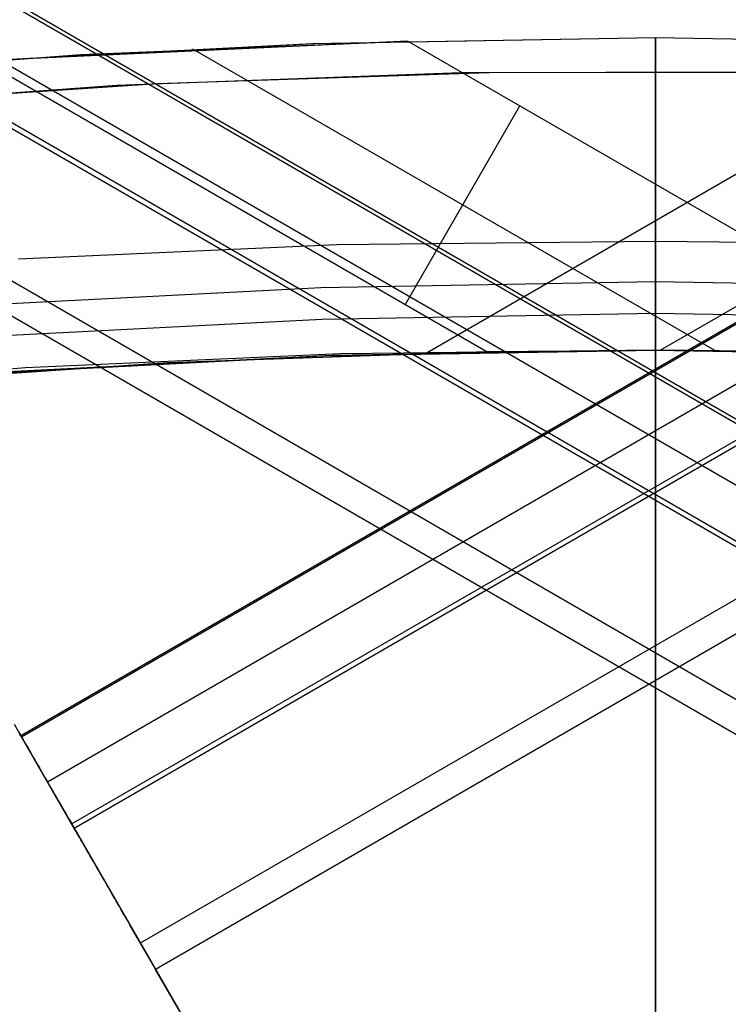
# Model space of a CAD drawing. Header units: millimetres. Extents: x 6239 to 7218, y -13987 to -13139.
# Tile 213 of 256: x 6724 to 6729, y -13391 to -13384. Entities that reach past the tile are written whole.
import ezdxf

# ---------------------------------------------------------------- set-up
doc = ezdxf.new("R2010")
doc.units = ezdxf.units.MM
doc.layers.add('color', color=7, linetype='Continuous')

msp = doc.modelspace()

# ---------------------------------------------------------------- linework, layer by layer
at = {"color": 7, "true_color": 0xffffff}
for p, q in [((7156.8056, -13139.2647, 53.6559), (6723.802, -13389.2595, 53.6559)), ((7156.8056, -13139.2647, 53.6559), (6723.802, -13389.2595, 53.6559)), ((6723.8061, -13389.2668, 54.4845), (7156.8098, -13139.272, 54.4845)), ((6300.1286, -13139.3067, 78.3645), (6733.1322, -13389.3015, 78.3645)), ((6300.1286, -13139.3067, 78.3645), (6733.1322, -13389.3015, 78.3645)), ((6733.1451, -13389.2793, 78.1396), (6300.1414, -13139.2845, 78.1396)), ((7157.0025, -13139.6057, 51.9508), (6723.9988, -13389.6004, 51.9508)), ((6299.9317, -13139.6476, 80.0697), (6732.9354, -13389.6424, 80.0697)), ((7157.1803, -13139.9137, 54.8552), (6724.1767, -13389.9085, 54.8552)), ((7157.1803, -13139.9137, 54.8552), (6724.1767, -13389.9085, 54.8552)), ((6299.7349, -13139.9886, 81.7748), (6732.7386, -13389.9833, 81.7748)), ((6299.7349, -13139.9886, 81.7748), (6732.7386, -13389.9833, 81.7748)), ((6299.7539, -13139.9557, 77.1652), (6732.7575, -13389.9505, 77.1652)), ((6299.7539, -13139.9557, 77.1652), (6732.7575, -13389.9505, 77.1652)), ((7157.1993, -13139.9466, 50.2456), (6724.1956, -13389.9414, 50.2456)), ((7157.1993, -13139.9466, 50.2456), (6724.1956, -13389.9414, 50.2456)), ((6724.6828, -13390.7852, 49.4706), (7157.6865, -13140.7904, 49.4706)), ((6732.2514, -13390.8272, 82.5499), (6299.2477, -13140.8324, 82.5499)), ((7157.799, -13140.9852, 49.4962), (6724.7953, -13390.98, 49.4962)), ((7157.799, -13140.9852, 49.4962), (6724.7953, -13390.98, 49.4962)), ((6732.1389, -13391.022, 82.5242), (6299.1352, -13141.0272, 82.5242)), ((6732.1389, -13391.022, 82.5242), (6299.1352, -13141.0272, 82.5242)), ((6725.9512, -13384.1619, 47.975), (6723.4261, -13384.2928, 47.975)), ((6725.9512, -13384.1619, 89.3497), (6723.4261, -13384.2928, 89.3497)), ((6725.9512, -13384.1619, 89.3497), (6723.4261, -13384.2928, 89.3497)), ((6725.9512, -13384.1619, 47.975), (6723.4261, -13384.2928, 47.975)), ((6725.9721, -13384.1612, 68.6623), (6723.4678, -13384.2899, 68.6623)), ((6726.6538, -13384.141, 76.558), (6723.5204, -13384.2864, 83.8892)), ((6726.6538, -13384.141, 76.558), (6723.5204, -13384.2864, 83.8892)), ((6724.2448, -13384.2408, 76.2599), (6726.6538, -13384.141, 76.558)), ((6724.2448, -13384.2408, 76.2599), (6726.6538, -13384.141, 76.558)), ((6728.4792, -13384.1183, 47.975), (6725.9512, -13384.1619, 47.975)), ((6728.4792, -13384.1183, 89.3497), (6725.9512, -13384.1619, 89.3497)), ((6728.4792, -13384.1183, 89.3497), (6725.9512, -13384.1619, 89.3497)), ((6728.4792, -13384.1183, 47.975), (6725.9512, -13384.1619, 47.975)), ((6728.4792, -13384.1183, 68.6623), (6725.9721, -13384.1612, 68.6623)), ((6726.6538, -13384.141, 76.558), (6730.656, -13386.4517, 76.558)), ((6726.6538, -13384.141, 76.558), (6730.656, -13386.4517, 76.558)), ((6730.7536, -13384.1536, 55.4769), (6726.7965, -13386.4383, 55.4769)), ((6730.7536, -13384.1536, 55.4769), (6726.7965, -13386.4383, 55.4769)), ((6731.0073, -13384.1619, 47.975), (6728.4792, -13384.1183, 47.975)), ((6728.4792, -13384.1183, 89.3497), (6728.4792, -13384.1183, 47.975)), ((6731.0073, -13384.1619, 89.3497), (6728.4792, -13384.1183, 89.3497)), ((6731.0339, -13384.1629, 68.6623), (6728.4792, -13384.1183, 68.6623)), ((6728.4792, -13384.1183, 89.3497), (6728.4792, -13384.1183, 47.975)), ((6728.4792, -13386.4183, 89.3497), (6728.4792, -13384.1183, 89.3497)), ((6731.0073, -13384.1619, 89.3497), (6728.4792, -13384.1183, 89.3497)), ((6728.4792, -13386.4183, 89.3497), (6728.4792, -13384.1183, 89.3497)), ((6731.0073, -13384.1619, 47.975), (6728.4792, -13384.1183, 47.975)), ((6728.4792, -13384.1183, 47.975), (6728.4792, -13384.1192, 47.9238)), ((6728.4792, -13384.1183, 47.975), (6728.4792, -13384.1192, 47.9238)), ((6728.4792, -13384.1192, 47.9238), (6728.4792, -13384.1218, 47.8726)), ((6728.4792, -13384.1192, 47.9238), (6728.4792, -13384.1218, 47.8726)), ((6728.4792, -13384.1218, 47.8726), (6728.4792, -13384.1262, 47.8216)), ((6728.4792, -13384.1218, 47.8726), (6728.4792, -13384.1262, 47.8216)), ((6728.4792, -13384.1262, 47.8216), (6728.4792, -13384.1323, 47.7708)), ((6728.4792, -13384.1262, 47.8216), (6728.4792, -13384.1323, 47.7708)), ((6728.4792, -13384.1323, 47.7708), (6728.4792, -13384.1401, 47.7201)), ((6728.4792, -13384.1323, 47.7708), (6728.4792, -13384.1401, 47.7201)), ((6728.4792, -13384.1401, 47.7201), (6728.4792, -13384.1497, 47.6698)), ((6728.4792, -13384.1401, 47.7201), (6728.4792, -13384.1497, 47.6698)), ((6728.4792, -13384.1497, 47.6698), (6728.4792, -13384.1609, 47.6199)), ((6728.4792, -13384.1497, 47.6698), (6728.4792, -13384.1609, 47.6199)), ((6728.4792, -13384.1609, 47.6199), (6728.4792, -13384.1739, 47.5703)), ((6728.4792, -13384.1609, 47.6199), (6728.4792, -13384.1739, 47.5703)), ((6725.0661, -13384.1979, 80.2098), (6728.9143, -13386.4196, 80.2098)), ((6728.4792, -13384.1739, 47.5703), (6728.4792, -13384.1886, 47.5212)), ((6728.4792, -13384.1739, 47.5703), (6728.4792, -13384.1886, 47.5212)), ((6728.4792, -13384.1886, 47.5212), (6728.4792, -13384.2049, 47.4727)), ((6728.4792, -13384.1886, 47.5212), (6728.4792, -13384.2049, 47.4727)), ((6728.4792, -13384.2049, 47.4727), (6728.4792, -13384.2229, 47.4247)), ((6728.4792, -13384.2049, 47.4727), (6728.4792, -13384.2229, 47.4247)), ((6728.4792, -13384.2229, 47.4247), (6728.4792, -13384.2425, 47.3774)), ((6728.4792, -13384.2229, 47.4247), (6728.4792, -13384.2425, 47.3774)), ((6732.3252, -13384.2193, 51.8267), (6728.5165, -13386.4183, 51.8267)), ((6721.8321, -13384.4205, 75.9455), (6724.2448, -13384.2408, 76.2599)), ((6721.8321, -13384.4205, 75.9455), (6724.2448, -13384.2408, 76.2599)), ((6727.232, -13386.4293, 83.8892), (6723.5204, -13384.2864, 83.8892)), ((6727.232, -13386.4293, 83.8892), (6723.5204, -13384.2864, 83.8892)), ((6728.4792, -13384.2425, 47.3774), (6728.4792, -13384.2637, 47.3308)), ((6728.4792, -13384.2425, 47.3774), (6728.4792, -13384.2637, 47.3308)), ((6728.4792, -13384.2637, 47.3308), (6728.4792, -13384.2865, 47.2849)), ((6728.4792, -13384.2637, 47.3308), (6728.4792, -13384.2865, 47.2849)), ((6728.4792, -13384.2865, 47.2849), (6728.4792, -13384.3108, 47.2398)), ((6728.4792, -13384.2865, 47.2849), (6728.4792, -13384.3108, 47.2398)), ((6728.4792, -13384.3108, 47.2398), (6728.4792, -13384.3367, 47.1956)), ((6728.4792, -13384.3108, 47.2398), (6728.4792, -13384.3367, 47.1956)), ((6728.4792, -13384.3367, 47.1956), (6728.4792, -13384.364, 47.1523)), ((6728.4792, -13384.3367, 47.1956), (6728.4792, -13384.364, 47.1523)), ((6728.4792, -13384.364, 47.1523), (6728.4792, -13384.3928, 47.11)), ((6728.4792, -13384.364, 47.1523), (6728.4792, -13384.3928, 47.11)), ((6728.4792, -13384.3928, 47.11), (6728.4792, -13384.4231, 47.0686)), ((6728.4792, -13384.3928, 47.11), (6728.4792, -13384.4231, 47.0686)), ((6728.4792, -13384.4231, 47.0686), (6728.4792, -13384.4547, 47.0284)), ((6728.4792, -13384.4231, 47.0686), (6728.4792, -13384.4547, 47.0284)), ((6728.4792, -13384.4547, 47.0284), (6728.4792, -13384.4877, 46.9892)), ((6728.4792, -13384.4547, 47.0284), (6728.4792, -13384.4877, 46.9892)), ((6728.4792, -13384.4877, 46.9892), (6728.4792, -13384.522, 46.9512)), ((6728.4792, -13384.4877, 46.9892), (6728.4792, -13384.522, 46.9512)), ((6728.4792, -13384.522, 46.9512), (6728.4792, -13384.5576, 46.9143)), ((6728.4792, -13384.522, 46.9512), (6728.4792, -13384.5576, 46.9143)), ((6728.4792, -13384.5576, 46.9143), (6728.4792, -13384.5945, 46.8787)), ((6728.4792, -13384.5576, 46.9143), (6728.4792, -13384.5945, 46.8787)), ((6728.4792, -13384.5945, 46.8787), (6728.4792, -13384.6325, 46.8444)), ((6728.4792, -13384.5945, 46.8787), (6728.4792, -13384.6325, 46.8444)), ((6726.6336, -13386.0838, 83.8892), (6727.4799, -13384.618, 76.558)), ((6728.4792, -13384.6325, 46.8444), (6728.4792, -13384.6717, 46.8114)), ((6728.4792, -13384.6325, 46.8444), (6728.4792, -13384.6717, 46.8114)), ((6728.4792, -13384.6717, 46.8114), (6728.4792, -13384.7119, 46.7798)), ((6728.4792, -13384.6717, 46.8114), (6728.4792, -13384.7119, 46.7798)), ((6728.4792, -13384.7119, 46.7798), (6728.4792, -13384.7533, 46.7495)), ((6728.4792, -13384.7119, 46.7798), (6728.4792, -13384.7533, 46.7495)), ((6728.4792, -13384.7533, 46.7495), (6728.4792, -13384.7956, 46.7207)), ((6728.4792, -13384.7533, 46.7495), (6728.4792, -13384.7956, 46.7207)), ((6728.4792, -13384.7956, 46.7207), (6728.4792, -13384.8389, 46.6934)), ((6728.4792, -13384.7956, 46.7207), (6728.4792, -13384.8389, 46.6934)), ((6728.4792, -13384.8389, 46.6934), (6728.4792, -13384.8831, 46.6675)), ((6728.4792, -13384.8389, 46.6934), (6728.4792, -13384.8831, 46.6675)), ((6728.4792, -13384.8831, 46.6675), (6728.4792, -13384.9282, 46.6432)), ((6728.4792, -13384.8831, 46.6675), (6728.4792, -13384.9282, 46.6432)), ((6728.4792, -13384.9282, 46.6432), (6728.4792, -13384.9741, 46.6204)), ((6728.4792, -13384.9282, 46.6432), (6728.4792, -13384.9741, 46.6204)), ((6728.4792, -13384.9741, 46.6204), (6728.4792, -13385.0207, 46.5992)), ((6728.4792, -13384.9741, 46.6204), (6728.4792, -13385.0207, 46.5992)), ((6728.4792, -13385.0207, 46.5992), (6728.4792, -13385.068, 46.5796)), ((6728.4792, -13385.0207, 46.5992), (6728.4792, -13385.068, 46.5796)), ((6728.4792, -13385.068, 46.5796), (6728.4792, -13385.116, 46.5616)), ((6728.4792, -13385.068, 46.5796), (6728.4792, -13385.116, 46.5616)), ((6728.4792, -13385.116, 46.5616), (6728.4792, -13385.1645, 46.5453)), ((6728.4792, -13385.116, 46.5616), (6728.4792, -13385.1645, 46.5453)), ((6728.4792, -13385.1645, 46.5453), (6728.4792, -13385.2136, 46.5306)), ((6728.4792, -13385.1645, 46.5453), (6728.4792, -13385.2136, 46.5306)), ((6728.4792, -13385.2136, 46.5306), (6728.4792, -13385.2632, 46.5176)), ((6728.4792, -13385.2136, 46.5306), (6728.4792, -13385.2632, 46.5176)), ((6728.4792, -13385.2632, 46.5176), (6728.4792, -13385.3131, 46.5064)), ((6728.4792, -13385.2632, 46.5176), (6728.4792, -13385.3131, 46.5064)), ((6728.4792, -13385.3131, 46.5064), (6728.4792, -13385.3634, 46.4968)), ((6728.4792, -13385.3131, 46.5064), (6728.4792, -13385.3634, 46.4968)), ((6728.4792, -13385.3634, 46.4968), (6728.4792, -13385.414, 46.489)), ((6728.4792, -13385.3634, 46.4968), (6728.4792, -13385.414, 46.489)), ((6728.4792, -13385.414, 46.489), (6728.4792, -13385.4649, 46.4829)), ((6728.4792, -13385.414, 46.489), (6728.4792, -13385.4649, 46.4829)), ((6728.4792, -13385.4649, 46.4829), (6728.4792, -13385.5159, 46.4785)), ((6728.4792, -13385.4649, 46.4829), (6728.4792, -13385.5159, 46.4785)), ((6728.4792, -13385.5159, 46.4785), (6728.4792, -13385.5671, 46.4759)), ((6728.4792, -13385.5159, 46.4785), (6728.4792, -13385.5671, 46.4759)), ((6728.4792, -13385.5671, 46.4759), (6728.4792, -13385.6183, 46.475)), ((6728.4792, -13385.5671, 46.4759), (6728.4792, -13385.6183, 46.475)), ((6726.1307, -13385.6436, 46.475), (6723.7845, -13385.7482, 46.475)), ((6726.1307, -13385.6436, 46.475), (6723.7845, -13385.7482, 46.475)), ((6728.4792, -13385.6183, 46.475), (6726.1307, -13385.6436, 46.475)), ((6728.4792, -13385.6183, 46.475), (6726.1307, -13385.6436, 46.475)), ((6728.4792, -13386.4183, 46.475), (6728.4792, -13385.6183, 46.475)), ((6730.8277, -13385.6436, 46.475), (6728.4792, -13385.6183, 46.475)), ((6728.4792, -13386.4183, 46.475), (6728.4792, -13385.6183, 46.475)), ((6730.8277, -13385.6436, 46.475), (6728.4792, -13385.6183, 46.475)), ((6726.0132, -13385.9587, 88.6051), (6723.5502, -13386.0864, 88.6051)), ((6726.0132, -13385.9587, 88.6051), (6723.5502, -13386.0864, 88.6051)), ((6728.4792, -13385.9162, 88.6051), (6726.0132, -13385.9587, 88.6051)), ((6728.4792, -13385.9162, 88.6051), (6726.0132, -13385.9587, 88.6051)), ((6728.4792, -13385.9162, 88.6051), (6728.4792, -13385.9165, 88.5875)), ((6730.9452, -13385.9587, 88.6051), (6728.4792, -13385.9162, 88.6051)), ((6730.9452, -13385.9587, 88.6051), (6728.4792, -13385.9162, 88.6051)), ((6728.4792, -13385.9165, 88.6226), (6728.4792, -13385.9162, 88.6051)), ((6728.4792, -13385.9162, 88.6051), (6728.4792, -13385.9165, 88.5875)), ((6728.4792, -13385.9165, 88.6226), (6728.4792, -13385.9162, 88.6051)), ((6728.4792, -13385.9165, 88.5875), (6728.4792, -13385.9174, 88.5699)), ((6728.4792, -13385.9174, 88.64), (6728.4792, -13385.9165, 88.6226)), ((6728.4792, -13385.9165, 88.5875), (6728.4792, -13385.9174, 88.5699)), ((6728.4792, -13385.9174, 88.64), (6728.4792, -13385.9165, 88.6226)), ((6728.4792, -13385.9174, 88.5699), (6728.4792, -13385.9189, 88.5523)), ((6728.4792, -13385.9189, 88.6574), (6728.4792, -13385.9174, 88.64)), ((6728.4792, -13385.9174, 88.5699), (6728.4792, -13385.9189, 88.5523)), ((6728.4792, -13385.9189, 88.6574), (6728.4792, -13385.9174, 88.64)), ((6728.4792, -13385.9189, 88.5523), (6728.4792, -13385.9211, 88.5348)), ((6728.4792, -13385.921, 88.6747), (6728.4792, -13385.9189, 88.6574)), ((6728.4792, -13385.9189, 88.5523), (6728.4792, -13385.9211, 88.5348)), ((6728.4792, -13385.921, 88.6747), (6728.4792, -13385.9189, 88.6574)), ((6728.4792, -13385.9237, 88.692), (6728.4792, -13385.921, 88.6747)), ((6728.4792, -13385.9237, 88.692), (6728.4792, -13385.921, 88.6747)), ((6728.4792, -13385.9211, 88.5348), (6728.4792, -13385.9238, 88.5174)), ((6728.4792, -13385.9211, 88.5348), (6728.4792, -13385.9238, 88.5174)), ((6728.4792, -13385.927, 88.7091), (6728.4792, -13385.9237, 88.692)), ((6728.4792, -13385.927, 88.7091), (6728.4792, -13385.9237, 88.692)), ((6728.4792, -13385.9238, 88.5174), (6728.4792, -13385.9272, 88.5001)), ((6728.4792, -13385.9238, 88.5174), (6728.4792, -13385.9272, 88.5001)), ((6728.4792, -13385.9309, 88.7261), (6728.4792, -13385.927, 88.7091)), ((6728.4792, -13385.9309, 88.7261), (6728.4792, -13385.927, 88.7091)), ((6728.4792, -13385.9272, 88.5001), (6728.4792, -13385.9312, 88.4829)), ((6728.4792, -13385.9272, 88.5001), (6728.4792, -13385.9312, 88.4829)), ((6728.4792, -13385.9354, 88.743), (6728.4792, -13385.9309, 88.7261)), ((6728.4792, -13385.9354, 88.743), (6728.4792, -13385.9309, 88.7261)), ((6728.4792, -13385.9312, 88.4829), (6728.4792, -13385.9357, 88.4659)), ((6728.4792, -13385.9312, 88.4829), (6728.4792, -13385.9357, 88.4659)), ((6728.4792, -13385.9404, 88.7597), (6728.4792, -13385.9354, 88.743)), ((6728.4792, -13385.9404, 88.7597), (6728.4792, -13385.9354, 88.743)), ((6728.4792, -13385.9357, 88.4659), (6728.4792, -13385.9409, 88.449)), ((6728.4792, -13385.9357, 88.4659), (6728.4792, -13385.9409, 88.449)), ((6728.4792, -13385.946, 88.7763), (6728.4792, -13385.9404, 88.7597)), ((6728.4792, -13385.946, 88.7763), (6728.4792, -13385.9404, 88.7597)), ((6728.4792, -13385.9409, 88.449), (6728.4792, -13385.9466, 88.4324)), ((6728.4792, -13385.9409, 88.449), (6728.4792, -13385.9466, 88.4324)), ((6728.4792, -13385.9522, 88.7926), (6728.4792, -13385.946, 88.7763)), ((6728.4792, -13385.9522, 88.7926), (6728.4792, -13385.946, 88.7763)), ((6728.4792, -13385.9466, 88.4324), (6728.4792, -13385.953, 88.4159)), ((6728.4792, -13385.9466, 88.4324), (6728.4792, -13385.953, 88.4159)), ((6728.4792, -13385.959, 88.8087), (6728.4792, -13385.9522, 88.7926)), ((6728.4792, -13385.959, 88.8087), (6728.4792, -13385.9522, 88.7926)), ((6728.4792, -13385.953, 88.4159), (6728.4792, -13385.9598, 88.3997)), ((6728.4792, -13385.953, 88.4159), (6728.4792, -13385.9598, 88.3997)), ((6728.4792, -13385.9663, 88.8245), (6728.4792, -13385.959, 88.8087)), ((6728.4792, -13385.9663, 88.8245), (6728.4792, -13385.959, 88.8087)), ((6728.4792, -13385.9598, 88.3997), (6728.4792, -13385.9673, 88.3837)), ((6728.4792, -13385.9598, 88.3997), (6728.4792, -13385.9673, 88.3837)), ((6728.4792, -13385.9742, 88.8401), (6728.4792, -13385.9663, 88.8245)), ((6728.4792, -13385.9742, 88.8401), (6728.4792, -13385.9663, 88.8245)), ((6728.4792, -13385.9673, 88.3837), (6728.4792, -13385.9753, 88.368)), ((6728.4792, -13385.9673, 88.3837), (6728.4792, -13385.9753, 88.368)), ((6728.4792, -13385.9825, 88.8554), (6728.4792, -13385.9742, 88.8401)), ((6728.4792, -13385.9825, 88.8554), (6728.4792, -13385.9742, 88.8401)), ((6728.4792, -13385.9753, 88.368), (6728.4792, -13385.9838, 88.3526)), ((6728.4792, -13385.9753, 88.368), (6728.4792, -13385.9838, 88.3526)), ((6728.4792, -13385.9915, 88.8704), (6728.4792, -13385.9825, 88.8554)), ((6728.4792, -13385.9915, 88.8704), (6728.4792, -13385.9825, 88.8554)), ((6728.4792, -13385.9838, 88.3526), (6728.4792, -13385.9929, 88.3374)), ((6728.4792, -13385.9838, 88.3526), (6728.4792, -13385.9929, 88.3374)), ((6728.4792, -13386.0009, 88.8851), (6728.4792, -13385.9915, 88.8704)), ((6728.4792, -13386.0009, 88.8851), (6728.4792, -13385.9915, 88.8704)), ((6728.4792, -13385.9929, 88.3374), (6728.4792, -13386.0025, 88.3227)), ((6728.4792, -13385.9929, 88.3374), (6728.4792, -13386.0025, 88.3227)), ((6728.4792, -13386.0108, 88.8995), (6728.4792, -13386.0009, 88.8851)), ((6728.4792, -13386.0108, 88.8995), (6728.4792, -13386.0009, 88.8851)), ((6728.4792, -13386.0025, 88.3227), (6728.4792, -13386.0126, 88.3082)), ((6728.4792, -13386.0025, 88.3227), (6728.4792, -13386.0126, 88.3082)), ((6728.4792, -13386.0212, 88.9135), (6728.4792, -13386.0108, 88.8995)), ((6728.4792, -13386.0212, 88.9135), (6728.4792, -13386.0108, 88.8995)), ((6728.4792, -13386.0126, 88.3082), (6728.4792, -13386.0233, 88.2941)), ((6728.4792, -13386.0126, 88.3082), (6728.4792, -13386.0233, 88.2941)), ((6728.4792, -13386.0321, 88.9271), (6728.4792, -13386.0212, 88.9135)), ((6728.4792, -13386.0321, 88.9271), (6728.4792, -13386.0212, 88.9135)), ((6728.4792, -13386.0233, 88.2941), (6728.4792, -13386.0343, 88.2804)), ((6728.4792, -13386.0233, 88.2941), (6728.4792, -13386.0343, 88.2804)), ((6728.4792, -13386.0435, 88.9404), (6728.4792, -13386.0321, 88.9271)), ((6728.4792, -13386.0435, 88.9404), (6728.4792, -13386.0321, 88.9271)), ((6728.4792, -13386.0343, 88.2804), (6728.4792, -13386.0459, 88.2671)), ((6728.4792, -13386.0343, 88.2804), (6728.4792, -13386.0459, 88.2671)), ((6728.4792, -13386.0553, 88.9533), (6728.4792, -13386.0435, 88.9404)), ((6728.4792, -13386.0553, 88.9533), (6728.4792, -13386.0435, 88.9404)), ((6728.4792, -13386.0459, 88.2671), (6728.4792, -13386.0579, 88.2542)), ((6728.4792, -13386.0459, 88.2671), (6728.4792, -13386.0579, 88.2542)), ((6728.4792, -13386.0675, 88.9657), (6728.4792, -13386.0553, 88.9533)), ((6728.4792, -13386.0675, 88.9657), (6728.4792, -13386.0553, 88.9533)), ((6728.4792, -13386.0579, 88.2542), (6728.4792, -13386.0704, 88.2418)), ((6728.4792, -13386.0579, 88.2542), (6728.4792, -13386.0704, 88.2418)), ((6728.4792, -13386.0802, 88.9777), (6728.4792, -13386.0675, 88.9657)), ((6728.4792, -13386.0802, 88.9777), (6728.4792, -13386.0675, 88.9657)), ((6728.4792, -13386.0704, 88.2418), (6728.4792, -13386.0833, 88.2297)), ((6728.4792, -13386.0704, 88.2418), (6728.4792, -13386.0833, 88.2297)), ((6728.4792, -13386.0933, 88.9893), (6728.4792, -13386.0802, 88.9777)), ((6728.4792, -13386.0933, 88.9893), (6728.4792, -13386.0802, 88.9777)), ((6728.4792, -13386.0833, 88.2297), (6728.4792, -13386.0966, 88.2182)), ((6728.4792, -13386.0833, 88.2297), (6728.4792, -13386.0966, 88.2182)), ((6728.4792, -13386.1068, 89.0004), (6728.4792, -13386.0933, 88.9893)), ((6728.4792, -13386.1068, 89.0004), (6728.4792, -13386.0933, 88.9893)), ((6728.4792, -13386.0966, 88.2182), (6728.4792, -13386.1103, 88.2071)), ((6728.4792, -13386.0966, 88.2182), (6728.4792, -13386.1103, 88.2071)), ((6728.4792, -13386.1206, 89.011), (6728.4792, -13386.1068, 89.0004)), ((6728.4792, -13386.1206, 89.011), (6728.4792, -13386.1068, 89.0004)), ((6728.4792, -13386.1103, 88.2071), (6728.4792, -13386.1244, 88.1965)), ((6728.4792, -13386.1103, 88.2071), (6728.4792, -13386.1244, 88.1965)), ((6728.4792, -13386.1348, 89.0212), (6728.4792, -13386.1206, 89.011)), ((6728.4792, -13386.1348, 89.0212), (6728.4792, -13386.1206, 89.011)), ((6728.4792, -13386.1244, 88.1965), (6728.4792, -13386.1388, 88.1864)), ((6728.4792, -13386.1244, 88.1965), (6728.4792, -13386.1388, 88.1864)), ((6726.0213, -13386.1918, 89.0308), (6723.5663, -13386.319, 89.0308)), ((6726.0213, -13386.1918, 89.0308), (6723.5663, -13386.319, 89.0308)), ((6728.4792, -13386.1494, 89.0308), (6726.0213, -13386.1918, 89.0308)), ((6728.4792, -13386.1494, 89.0308), (6726.0213, -13386.1918, 89.0308)), ((6728.4792, -13386.1494, 89.0308), (6728.4792, -13386.1348, 89.0212)), ((6728.4792, -13386.1494, 89.0308), (6728.4792, -13386.1348, 89.0212)), ((6728.4792, -13386.1388, 88.1864), (6728.4792, -13386.1536, 88.1768)), ((6728.4792, -13386.1388, 88.1864), (6728.4792, -13386.1536, 88.1768)), ((6730.9372, -13386.1918, 89.0308), (6728.4792, -13386.1494, 89.0308)), ((6728.4792, -13407.1561, 103.0637), (6728.4792, -13386.1494, 89.0308)), ((6730.9372, -13386.1918, 89.0308), (6728.4792, -13386.1494, 89.0308)), ((6728.4792, -13407.1561, 103.0637), (6728.4792, -13386.1494, 89.0308)), ((6728.4792, -13386.1536, 88.1768), (6728.4792, -13386.1687, 88.1677)), ((6728.4792, -13386.1536, 88.1768), (6728.4792, -13386.1687, 88.1677)), ((6728.4792, -13386.1687, 88.1677), (6728.4792, -13386.1842, 88.1591)), ((6728.4792, -13386.1687, 88.1677), (6728.4792, -13386.1842, 88.1591)), ((6728.4792, -13386.1842, 88.1591), (6728.4792, -13386.1999, 88.1511)), ((6728.4792, -13386.1842, 88.1591), (6728.4792, -13386.1999, 88.1511)), ((6728.4792, -13386.1999, 88.1511), (6728.4792, -13386.2158, 88.1437)), ((6728.4792, -13386.1999, 88.1511), (6728.4792, -13386.2158, 88.1437)), ((6728.4792, -13386.2158, 88.1437), (6728.4792, -13386.2321, 88.1368)), ((6728.4792, -13386.2158, 88.1437), (6728.4792, -13386.2321, 88.1368)), ((6728.4792, -13386.2321, 88.1368), (6728.4792, -13386.2485, 88.1305)), ((6728.4792, -13386.2321, 88.1368), (6728.4792, -13386.2485, 88.1305)), ((6728.4792, -13386.2485, 88.1305), (6728.4792, -13386.2652, 88.1247)), ((6728.4792, -13386.2485, 88.1305), (6728.4792, -13386.2652, 88.1247)), ((6728.4792, -13386.2652, 88.1247), (6728.4792, -13386.2821, 88.1196)), ((6728.4792, -13386.2652, 88.1247), (6728.4792, -13386.2821, 88.1196)), ((6728.4792, -13386.2821, 88.1196), (6728.4792, -13386.2991, 88.115)), ((6728.4792, -13386.2821, 88.1196), (6728.4792, -13386.2991, 88.115)), ((6728.4792, -13386.2991, 88.115), (6728.4792, -13386.3163, 88.111)), ((6728.4792, -13386.2991, 88.115), (6728.4792, -13386.3163, 88.111)), ((6728.4792, -13386.3163, 88.111), (6728.4792, -13386.3336, 88.1077)), ((6728.4792, -13386.3163, 88.111), (6728.4792, -13386.3336, 88.1077)), ((6728.4792, -13386.3336, 88.1077), (6728.4792, -13386.351, 88.1049)), ((6728.4792, -13386.3336, 88.1077), (6728.4792, -13386.351, 88.1049)), ((6728.4792, -13386.351, 88.1049), (6728.4792, -13386.3685, 88.1028)), ((6728.4792, -13386.351, 88.1049), (6728.4792, -13386.3685, 88.1028)), ((6728.4792, -13386.3685, 88.1028), (6728.4792, -13386.3861, 88.1012)), ((6728.4792, -13386.3685, 88.1028), (6728.4792, -13386.3861, 88.1012)), ((6728.4792, -13386.3861, 88.1012), (6728.4792, -13386.4037, 88.1003)), ((6728.4792, -13386.3861, 88.1012), (6728.4792, -13386.4037, 88.1003)), ((6728.4792, -13386.4037, 88.1003), (6728.4792, -13386.4213, 88.1)), ((6728.4792, -13386.4037, 88.1003), (6728.4792, -13386.4213, 88.1)), ((6723.5848, -13386.5873, 89.3497), (6726.0306, -13386.4606, 89.3497)), ((6723.5848, -13386.5873, 89.3497), (6726.0306, -13386.4606, 89.3497)), ((6723.5848, -13386.5873, 46.475), (6726.0306, -13386.4606, 46.475)), ((6723.5848, -13386.5873, 46.475), (6726.0306, -13386.4606, 46.475)), ((6726.0459, -13386.46, 67.9123), (6723.6154, -13386.5852, 67.9123)), ((6726.0955, -13386.4584, 76.0302), (6723.7054, -13386.5791, 75.7301)), ((6726.0955, -13386.4584, 76.0302), (6723.7054, -13386.5791, 75.7301)), ((6726.157, -13386.4463, 88.1), (6723.837, -13386.5497, 88.1)), ((6726.157, -13386.4463, 88.1), (6723.837, -13386.5497, 88.1)), ((6724.8836, -13386.5095, 83.6021), (6727.232, -13386.4293, 83.8892)), ((6724.8836, -13386.5095, 83.6021), (6727.232, -13386.4293, 83.8892)), ((6726.0306, -13386.4606, 89.3497), (6728.4792, -13386.4183, 89.3497)), ((6726.0306, -13386.4606, 89.3497), (6728.4792, -13386.4183, 89.3497)), ((6726.0306, -13386.4606, 46.475), (6728.4792, -13386.4183, 46.475)), ((6726.0306, -13386.4606, 46.475), (6728.4792, -13386.4183, 46.475)), ((6728.4792, -13386.4183, 67.9123), (6726.0459, -13386.46, 67.9123)), ((6728.4792, -13386.4183, 76.3134), (6726.0955, -13386.4584, 76.0302)), ((6728.4792, -13386.4183, 76.3134), (6726.0955, -13386.4584, 76.0302)), ((6728.4792, -13386.4213, 88.1), (6726.157, -13386.4463, 88.1)), ((6728.4792, -13386.4213, 88.1), (6726.157, -13386.4463, 88.1)), ((6726.7965, -13386.4383, 55.4769), (6728.4792, -13386.4183, 55.6672)), ((6728.4792, -13386.4183, 51.9075), (6726.7965, -13386.4383, 55.4769)), ((6728.4792, -13386.4183, 51.9075), (6726.7965, -13386.4383, 55.4769)), ((6726.7965, -13386.4383, 55.4769), (6728.4792, -13386.4183, 55.6672)), ((6727.232, -13386.4293, 83.8892), (6728.4792, -13386.4183, 81.147)), ((6727.232, -13386.4293, 83.8892), (6728.4792, -13386.4183, 81.147)), ((6728.4792, -13386.4183, 89.3497), (6730.9279, -13386.4606, 89.3497)), ((6728.4792, -13386.4183, 55.6672), (6730.8629, -13386.4584, 55.9504)), ((6730.1808, -13386.4387, 48.1457), (6728.4792, -13386.4183, 51.9075)), ((6730.656, -13386.4517, 76.558), (6728.4792, -13386.4183, 76.3134)), ((6728.4792, -13386.4183, 81.147), (6730.656, -13386.4517, 76.558)), ((6728.4792, -13386.4183, 51.9075), (6728.4792, -13386.4183, 46.475)), ((6728.4792, -13386.4183, 76.3134), (6728.4792, -13386.4183, 55.6672)), ((6728.4792, -13386.4183, 89.3497), (6730.9279, -13386.4606, 89.3497)), ((6728.4792, -13386.4183, 46.475), (6730.9279, -13386.4606, 46.475)), ((6728.4792, -13386.4183, 89.3497), (6728.4792, -13386.4213, 88.1)), ((6728.4792, -13386.4213, 88.1), (6728.4792, -13386.4183, 81.147)), ((6730.9184, -13386.4602, 67.9123), (6728.4792, -13386.4183, 67.9123)), ((6728.4792, -13386.4183, 51.9075), (6728.4792, -13386.4183, 46.475)), ((6728.4792, -13386.4183, 76.3134), (6728.4792, -13386.4183, 55.6672)), ((6728.4792, -13386.4183, 89.3497), (6728.4792, -13386.4213, 88.1)), ((6728.4792, -13386.4213, 88.1), (6728.4792, -13386.4183, 81.147)), ((6728.4792, -13386.4183, 46.475), (6730.9279, -13386.4606, 46.475)), ((6728.4792, -13386.4183, 81.147), (6730.656, -13386.4517, 76.558)), ((6730.656, -13386.4517, 76.558), (6728.4792, -13386.4183, 76.3134)), ((6730.1808, -13386.4387, 48.1457), (6728.4792, -13386.4183, 51.9075)), ((6728.4792, -13386.4183, 55.6672), (6730.8629, -13386.4584, 55.9504)), ((6728.4792, -13405.2695, 88.1), (6728.4792, -13386.4213, 88.1)), ((6730.8014, -13386.4463, 88.1), (6728.4792, -13386.4213, 88.1)), ((6728.4792, -13405.2695, 88.1), (6728.4792, -13386.4213, 88.1)), ((6730.8014, -13386.4463, 88.1), (6728.4792, -13386.4213, 88.1)), ((6723.837, -13386.5497, 88.1), (6721.5218, -13386.7313, 88.1)), ((6723.837, -13386.5497, 88.1), (6721.5218, -13386.7313, 88.1)), ((6722.5308, -13386.6681, 83.2987), (6724.8836, -13386.5095, 83.6021)), ((6722.5308, -13386.6681, 83.2987), (6724.8836, -13386.5095, 83.6021)), ((6732.659, -13404.6004, 53.8983), (6723.7544, -13389.1772, 53.8983)), ((6723.7951, -13389.2476, 53.6799), (6723.7886, -13389.2364, 53.7044)), ((6723.7951, -13389.2476, 53.6799), (6723.7886, -13389.2364, 53.7044)), ((6723.7891, -13389.2373, 54.4243), (6723.7956, -13389.2485, 54.4487)), ((6723.7891, -13389.2373, 54.4243), (6723.7956, -13389.2485, 54.4487)), ((6723.802, -13389.2595, 53.6559), (6723.7951, -13389.2476, 53.6799)), ((6723.802, -13389.2595, 53.6559), (6723.7951, -13389.2476, 53.6799)), ((6723.7956, -13389.2485, 54.4487), (6723.8025, -13389.2605, 54.4727)), ((6723.7956, -13389.2485, 54.4487), (6723.8025, -13389.2605, 54.4727)), ((6724.1956, -13389.9414, 50.2456), (6723.802, -13389.2595, 53.6559)), ((6724.1956, -13389.9414, 50.2456), (6723.802, -13389.2595, 53.6559)), ((6723.8025, -13389.2605, 54.4727), (6723.8099, -13389.2732, 54.4962)), ((6723.8025, -13389.2605, 54.4727), (6723.8099, -13389.2732, 54.4962)), ((6723.8099, -13389.2732, 54.4962), (6723.8176, -13389.2866, 54.5191)), ((6723.8099, -13389.2732, 54.4962), (6723.8176, -13389.2866, 54.5191)), ((6723.8176, -13389.2866, 54.5191), (6723.8257, -13389.3007, 54.5415)), ((6723.8176, -13389.2866, 54.5191), (6723.8257, -13389.3007, 54.5415)), ((6723.8257, -13389.3007, 54.5415), (6723.8342, -13389.3154, 54.5633)), ((6723.8257, -13389.3007, 54.5415), (6723.8342, -13389.3154, 54.5633)), ((6723.8342, -13389.3154, 54.5633), (6723.8431, -13389.3308, 54.5845)), ((6723.8342, -13389.3154, 54.5633), (6723.8431, -13389.3308, 54.5845)), ((6723.8431, -13389.3308, 54.5845), (6723.8524, -13389.3468, 54.6051)), ((6723.8431, -13389.3308, 54.5845), (6723.8524, -13389.3468, 54.6051)), ((6723.8524, -13389.3468, 54.6051), (6723.862, -13389.3635, 54.625)), ((6723.8524, -13389.3468, 54.6051), (6723.862, -13389.3635, 54.625)), ((6723.862, -13389.3635, 54.625), (6723.8719, -13389.3807, 54.6442)), ((6723.862, -13389.3635, 54.625), (6723.8719, -13389.3807, 54.6442)), ((6723.8719, -13389.3807, 54.6442), (6723.8822, -13389.3985, 54.6628)), ((6723.8719, -13389.3807, 54.6442), (6723.8822, -13389.3985, 54.6628)), ((6723.8822, -13389.3985, 54.6628), (6723.8928, -13389.4169, 54.6806)), ((6723.8822, -13389.3985, 54.6628), (6723.8928, -13389.4169, 54.6806)), ((6723.8928, -13389.4169, 54.6806), (6723.9037, -13389.4357, 54.6976)), ((6723.8928, -13389.4169, 54.6806), (6723.9037, -13389.4357, 54.6976)), ((6723.9037, -13389.4357, 54.6976), (6723.9149, -13389.4551, 54.7139)), ((6723.9037, -13389.4357, 54.6976), (6723.9149, -13389.4551, 54.7139)), ((6723.9149, -13389.4551, 54.7139), (6723.9263, -13389.4749, 54.7294)), ((6723.9149, -13389.4551, 54.7139), (6723.9263, -13389.4749, 54.7294)), ((6723.9263, -13389.4749, 54.7294), (6723.9381, -13389.4953, 54.7441)), ((6723.9263, -13389.4749, 54.7294), (6723.9381, -13389.4953, 54.7441)), ((6723.9381, -13389.4953, 54.7441), (6723.95, -13389.516, 54.758)), ((6723.9381, -13389.4953, 54.7441), (6723.95, -13389.516, 54.758)), ((6723.95, -13389.516, 54.758), (6723.9623, -13389.5371, 54.771)), ((6723.95, -13389.516, 54.758), (6723.9623, -13389.5371, 54.771)), ((6723.9623, -13389.5371, 54.771), (6723.9747, -13389.5587, 54.7831)), ((6723.9623, -13389.5371, 54.771), (6723.9747, -13389.5587, 54.7831)), ((6723.9747, -13389.5587, 54.7831), (6723.9873, -13389.5805, 54.7944)), ((6723.9747, -13389.5587, 54.7831), (6723.9873, -13389.5805, 54.7944)), ((6723.9873, -13389.5805, 54.7944), (6724.0001, -13389.6027, 54.8048)), ((6723.9873, -13389.5805, 54.7944), (6724.0001, -13389.6027, 54.8048)), ((6724.0001, -13389.6027, 54.8048), (6724.0131, -13389.6252, 54.8143)), ((6724.0001, -13389.6027, 54.8048), (6724.0131, -13389.6252, 54.8143)), ((6724.0131, -13389.6252, 54.8143), (6724.0263, -13389.648, 54.8229)), ((6724.0131, -13389.6252, 54.8143), (6724.0263, -13389.648, 54.8229)), ((6724.0263, -13389.648, 54.8229), (6724.0396, -13389.671, 54.8306)), ((6724.0263, -13389.648, 54.8229), (6724.0396, -13389.671, 54.8306)), ((6724.0396, -13389.671, 54.8306), (6724.053, -13389.6943, 54.8374)), ((6724.0396, -13389.671, 54.8306), (6724.053, -13389.6943, 54.8374)), ((6724.053, -13389.6943, 54.8374), (6724.0665, -13389.7177, 54.8432)), ((6724.053, -13389.6943, 54.8374), (6724.0665, -13389.7177, 54.8432)), ((6724.0665, -13389.7177, 54.8432), (6724.0801, -13389.7413, 54.848)), ((6724.0665, -13389.7177, 54.8432), (6724.0801, -13389.7413, 54.848)), ((6724.0801, -13389.7413, 54.848), (6724.0938, -13389.765, 54.8519)), ((6724.0801, -13389.7413, 54.848), (6724.0938, -13389.765, 54.8519)), ((6724.0938, -13389.765, 54.8519), (6724.1076, -13389.7889, 54.8549)), ((6724.0938, -13389.765, 54.8519), (6724.1076, -13389.7889, 54.8549)), ((6724.1076, -13389.7889, 54.8549), (6724.1214, -13389.8128, 54.8569)), ((6724.1076, -13389.7889, 54.8549), (6724.1214, -13389.8128, 54.8569)), ((6724.1214, -13389.8128, 54.8569), (6724.1352, -13389.8367, 54.8579)), ((6724.1214, -13389.8128, 54.8569), (6724.1352, -13389.8367, 54.8579)), ((6724.1352, -13389.8367, 54.8579), (6724.149, -13389.8607, 54.858)), ((6724.1352, -13389.8367, 54.8579), (6724.149, -13389.8607, 54.858)), ((6724.149, -13389.8607, 54.858), (6724.1629, -13389.8846, 54.8571)), ((6724.149, -13389.8607, 54.858), (6724.1629, -13389.8846, 54.8571)), ((6724.1629, -13389.8846, 54.8571), (6724.1767, -13389.9085, 54.8552)), ((6724.1629, -13389.8846, 54.8571), (6724.1767, -13389.9085, 54.8552)), ((6724.1767, -13389.9085, 54.8552), (6732.1249, -13403.6753, 58.5252)), ((6724.1767, -13389.9085, 54.8552), (6732.1249, -13403.6753, 58.5252)), ((6724.1998, -13389.9485, 50.2125), (6724.1956, -13389.9414, 50.2456)), ((6724.1998, -13389.9485, 50.2125), (6724.1956, -13389.9414, 50.2456)), ((6724.2044, -13389.9566, 50.1797), (6724.1998, -13389.9485, 50.2125)), ((6724.2044, -13389.9566, 50.1797), (6724.1998, -13389.9485, 50.2125)), ((6724.2097, -13389.9657, 50.1472), (6724.2044, -13389.9566, 50.1797)), ((6724.2097, -13389.9657, 50.1472), (6724.2044, -13389.9566, 50.1797)), ((6724.2155, -13389.9757, 50.115), (6724.2097, -13389.9657, 50.1472)), ((6724.2155, -13389.9757, 50.115), (6724.2097, -13389.9657, 50.1472)), ((6724.2218, -13389.9867, 50.0833), (6724.2155, -13389.9757, 50.115)), ((6724.2218, -13389.9867, 50.0833), (6724.2155, -13389.9757, 50.115)), ((6724.2287, -13389.9986, 50.0521), (6724.2218, -13389.9867, 50.0833)), ((6724.2287, -13389.9986, 50.0521), (6724.2218, -13389.9867, 50.0833)), ((6724.2361, -13390.0115, 50.0213), (6724.2287, -13389.9986, 50.0521)), ((6724.2361, -13390.0115, 50.0213), (6724.2287, -13389.9986, 50.0521)), ((6724.244, -13390.0252, 49.9911), (6724.2361, -13390.0115, 50.0213)), ((6724.244, -13390.0252, 49.9911), (6724.2361, -13390.0115, 50.0213)), ((6724.2525, -13390.0398, 49.9614), (6724.244, -13390.0252, 49.9911)), ((6724.2525, -13390.0398, 49.9614), (6724.244, -13390.0252, 49.9911)), ((6724.2614, -13390.0553, 49.9323), (6724.2525, -13390.0398, 49.9614)), ((6724.2614, -13390.0553, 49.9323), (6724.2525, -13390.0398, 49.9614)), ((6724.2709, -13390.0717, 49.9039), (6724.2614, -13390.0553, 49.9323)), ((6724.2709, -13390.0717, 49.9039), (6724.2614, -13390.0553, 49.9323)), ((6724.2808, -13390.0888, 49.8761), (6724.2709, -13390.0717, 49.9039)), ((6724.2808, -13390.0888, 49.8761), (6724.2709, -13390.0717, 49.9039)), ((6724.2912, -13390.1068, 49.849), (6724.2808, -13390.0888, 49.8761)), ((6724.2912, -13390.1068, 49.849), (6724.2808, -13390.0888, 49.8761)), ((6724.302, -13390.1256, 49.8226), (6724.2912, -13390.1068, 49.849)), ((6724.302, -13390.1256, 49.8226), (6724.2912, -13390.1068, 49.849)), ((6724.3133, -13390.1451, 49.797), (6724.302, -13390.1256, 49.8226)), ((6724.3133, -13390.1451, 49.797), (6724.302, -13390.1256, 49.8226)), ((6724.325, -13390.1654, 49.7721), (6724.3133, -13390.1451, 49.797)), ((6724.325, -13390.1654, 49.7721), (6724.3133, -13390.1451, 49.797)), ((6724.3371, -13390.1864, 49.7481), (6724.325, -13390.1654, 49.7721)), ((6724.3371, -13390.1864, 49.7481), (6724.325, -13390.1654, 49.7721)), ((6724.3497, -13390.2081, 49.7249), (6724.3371, -13390.1864, 49.7481)), ((6724.3497, -13390.2081, 49.7249), (6724.3371, -13390.1864, 49.7481)), ((6724.3626, -13390.2305, 49.7026), (6724.3497, -13390.2081, 49.7249)), ((6724.3626, -13390.2305, 49.7026), (6724.3497, -13390.2081, 49.7249)), ((6724.3759, -13390.2536, 49.6812), (6724.3626, -13390.2305, 49.7026)), ((6724.3759, -13390.2536, 49.6812), (6724.3626, -13390.2305, 49.7026)), ((6724.3895, -13390.2772, 49.6607), (6724.3759, -13390.2536, 49.6812)), ((6724.3895, -13390.2772, 49.6607), (6724.3759, -13390.2536, 49.6812)), ((6724.4035, -13390.3015, 49.6411), (6724.3895, -13390.2772, 49.6607)), ((6724.4035, -13390.3015, 49.6411), (6724.3895, -13390.2772, 49.6607)), ((6724.4179, -13390.3263, 49.6225), (6724.4035, -13390.3015, 49.6411)), ((6724.4179, -13390.3263, 49.6225), (6724.4035, -13390.3015, 49.6411)), ((6724.4325, -13390.3516, 49.6049), (6724.4179, -13390.3263, 49.6225)), ((6724.4325, -13390.3516, 49.6049), (6724.4179, -13390.3263, 49.6225)), ((6724.4474, -13390.3775, 49.5883), (6724.4325, -13390.3516, 49.6049)), ((6724.4474, -13390.3775, 49.5883), (6724.4325, -13390.3516, 49.6049)), ((6724.4626, -13390.4038, 49.5728), (6724.4474, -13390.3775, 49.5883)), ((6724.4626, -13390.4038, 49.5728), (6724.4474, -13390.3775, 49.5883)), ((6724.4781, -13390.4305, 49.5583), (6724.4626, -13390.4038, 49.5728)), ((6724.4781, -13390.4305, 49.5583), (6724.4626, -13390.4038, 49.5728)), ((6724.4938, -13390.4577, 49.5448), (6724.4781, -13390.4305, 49.5583)), ((6724.4938, -13390.4577, 49.5448), (6724.4781, -13390.4305, 49.5583)), ((6724.5097, -13390.4853, 49.5325), (6724.4938, -13390.4577, 49.5448)), ((6724.5097, -13390.4853, 49.5325), (6724.4938, -13390.4577, 49.5448)), ((6724.5258, -13390.5132, 49.5212), (6724.5097, -13390.4853, 49.5325)), ((6724.5258, -13390.5132, 49.5212), (6724.5097, -13390.4853, 49.5325)), ((6724.5421, -13390.5414, 49.511), (6724.5258, -13390.5132, 49.5212)), ((6724.5421, -13390.5414, 49.511), (6724.5258, -13390.5132, 49.5212)), ((6724.5585, -13390.5699, 49.502), (6724.5421, -13390.5414, 49.511)), ((6724.5585, -13390.5699, 49.502), (6724.5421, -13390.5414, 49.511)), ((6724.5752, -13390.5987, 49.494), (6724.5585, -13390.5699, 49.502)), ((6724.5752, -13390.5987, 49.494), (6724.5585, -13390.5699, 49.502)), ((6724.5919, -13390.6277, 49.4873), (6724.5752, -13390.5987, 49.494)), ((6724.5919, -13390.6277, 49.4873), (6724.5752, -13390.5987, 49.494)), ((6724.6087, -13390.6569, 49.4816), (6724.5919, -13390.6277, 49.4873)), ((6724.6087, -13390.6569, 49.4816), (6724.5919, -13390.6277, 49.4873)), ((6724.6256, -13390.6862, 49.4771), (6724.6087, -13390.6569, 49.4816)), ((6724.6256, -13390.6862, 49.4771), (6724.6087, -13390.6569, 49.4816)), ((6724.6426, -13390.7156, 49.4738), (6724.6256, -13390.6862, 49.4771)), ((6724.6426, -13390.7156, 49.4738), (6724.6256, -13390.6862, 49.4771)), ((6724.6597, -13390.7451, 49.4717), (6724.6426, -13390.7156, 49.4738)), ((6724.6597, -13390.7451, 49.4717), (6724.6426, -13390.7156, 49.4738)), ((6724.6767, -13390.7747, 49.4707), (6724.6597, -13390.7451, 49.4717)), ((6724.6767, -13390.7747, 49.4707), (6724.6597, -13390.7451, 49.4717)), ((6724.6938, -13390.8042, 49.4708), (6724.6767, -13390.7747, 49.4707)), ((6724.6938, -13390.8042, 49.4708), (6724.6767, -13390.7747, 49.4707)), ((6724.7109, -13390.8338, 49.4722), (6724.6938, -13390.8042, 49.4708)), ((6724.7109, -13390.8338, 49.4722), (6724.6938, -13390.8042, 49.4708)), ((6724.7279, -13390.8633, 49.4747), (6724.7109, -13390.8338, 49.4722)), ((6724.7279, -13390.8633, 49.4747), (6724.7109, -13390.8338, 49.4722)), ((6724.7449, -13390.8927, 49.4783), (6724.7279, -13390.8633, 49.4747)), ((6724.7449, -13390.8927, 49.4783), (6724.7279, -13390.8633, 49.4747)), ((6724.7618, -13390.922, 49.4831), (6724.7449, -13390.8927, 49.4783)), ((6724.7618, -13390.922, 49.4831), (6724.7449, -13390.8927, 49.4783)), ((6724.7786, -13390.9511, 49.4891), (6724.7618, -13390.922, 49.4831)), ((6724.7786, -13390.9511, 49.4891), (6724.7618, -13390.922, 49.4831)), ((6724.7953, -13390.98, 49.4962), (6724.7786, -13390.9511, 49.4891)), ((6724.7953, -13390.98, 49.4962), (6724.7786, -13390.9511, 49.4891)), ((6732.7435, -13404.7468, 53.1662), (6724.7953, -13390.98, 49.4962)), ((6732.7435, -13404.7468, 53.1662), (6724.7953, -13390.98, 49.4962))]:
    msp.add_line(p, q, dxfattribs=at)
at = {"layer": 'color', "color": 254, "true_color": 0xcad1ee}
for p, q in [((6727.0453, -13384.3749, 23.2984), (6724.5102, -13384.4687, 23.2984)), ((6727.0453, -13384.3749, 23.2984), (6724.5102, -13384.4687, 23.2984)), ((6724.8086, -13384.4531, 43.5), (6727.3273, -13384.3699, 43.5)), ((6724.8086, -13384.4531, 43.5), (6727.3273, -13384.3699, 43.5)), ((6724.8086, -13384.4531, 33.3992), (6727.3273, -13384.3699, 33.3992)), ((6729.5821, -13384.3691, 23.2984), (6727.0453, -13384.3749, 23.2984)), ((6729.5821, -13384.3691, 23.2984), (6727.0453, -13384.3749, 23.2984)), ((6727.3273, -13384.3699, 43.5), (6729.8474, -13384.3736, 43.5)), ((6727.3273, -13384.3699, 43.5), (6729.8474, -13384.3736, 43.5)), ((6727.3273, -13384.3699, 33.3992), (6729.8474, -13384.3736, 33.3992)), ((6722.2943, -13384.6232, 43.5), (6724.8086, -13384.4531, 43.5)), ((6722.2943, -13384.6232, 43.5), (6724.8086, -13384.4531, 43.5)), ((6722.2943, -13384.6232, 33.3992), (6724.8086, -13384.4531, 33.3992)), ((6724.5102, -13384.4687, 23.2984), (6721.98, -13384.6507, 23.2984)), ((6724.5102, -13384.4687, 23.2984), (6721.98, -13384.6507, 23.2984))]:
    msp.add_line(p, q, dxfattribs=at)
at = {"layer": 'color'}
for p, q in [((6724.8086, -13384.4531, 43.5), (6727.3273, -13384.3699, 43.5)), ((6727.3273, -13384.3699, 43.5), (6729.8474, -13384.3736, 43.5)), ((6728.4792, -13384.3608, 43.5), (6728.4792, -13530.3608, 43.5)), ((6722.2943, -13384.6232, 43.5), (6724.8086, -13384.4531, 43.5))]:
    msp.add_line(p, q, dxfattribs=at)

doc.saveas('drawing.dxf')
